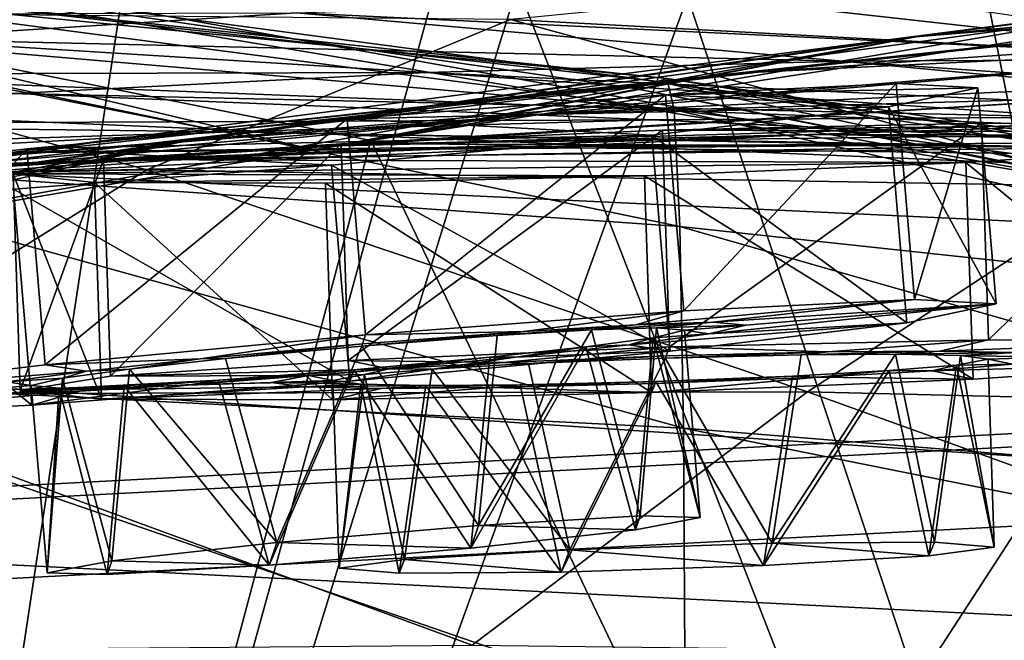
# Model space of a CAD drawing. Header units: metres. Extents: x 0 to 808, y -804 to 0.
# Tile 99 of 126: x 406 to 440, y -38 to -17. Entities that reach past the tile are written whole.
import ezdxf

# ---------------------------------------------------------------- set-up
doc = ezdxf.new("R2010")
doc.units = ezdxf.units.M

msp = doc.modelspace()

# ---------------------------------------------------------------- linework, layer by layer
at = {"layer": 'top0'}
for points in [[(743.104004, -37.838261, 2063.059814), (745.330872, -34.448139, 2063.059814), (34.402058, -4.519207, 2063.059814)], [(745.330872, -34.448139, 2063.059814), (748.720947, -32.221325, 2063.059814), (34.402058, -4.519207, 2063.059814)], [(34.402058, -4.519207, 2063.059814), (748.720947, -32.221325, 2063.059814), (788.402039, -4.519207, 2063.059814)], [(34.402058, -4.519207, 2063.059814), (64.544334, -51.518902, 2063.059814), (737.401917, -51.518902, 2063.059814)], [(743.104004, -37.838261, 2063.059814), (34.402058, -4.519207, 2063.059814), (737.401917, -51.518902, 2063.059814)], [(788.402039, -4.519207, 163.059708), (748.720947, -32.221325, 163.059708), (34.402058, -4.519207, 163.059708)], [(748.720947, -32.221325, 163.059708), (745.330872, -34.448139, 163.059708), (34.402058, -4.519207, 163.059708)], [(34.402058, -4.519207, 163.059708), (745.330872, -34.448139, 163.059708), (743.104004, -37.838261, 163.059708)], [(34.402058, -4.519207, 163.059708), (743.104004, -37.838261, 163.059708), (737.401917, -51.518902, 163.059708)], [(737.401917, -51.518902, 163.059708), (64.544334, -51.518902, 163.059708), (34.402058, -4.519207, 163.059708)], [(461.619537, -15.275234, 1512.004272), (492.165009, -11.946713, 1561.924072), (436.806793, -17.329136, 1511.832886)], [(492.165009, -11.946713, 1561.924072), (464.836334, -13.714565, 1561.91748), (436.806793, -17.329136, 1511.832886)], [(397.016052, -101.507111, 1605.857178), (409.918823, -16.291275, 1608.088501), (371.518127, -12.454998, 1608.189087)], [(402.744141, -12.687592, 617.838562), (429.388062, -15.90432, 617.922791), (398.448761, -101.513016, 620.164551)], [(436.806793, -17.329136, 1511.832886), (464.836334, -13.714565, 1561.91748), (411.924011, -20.912622, 1511.640137)], [(464.836334, -13.714565, 1561.91748), (437.305573, -17.277678, 1561.998047), (411.924011, -20.912622, 1511.640137)], [(453.442108, -14.948027, 1564.894653), (418.525024, -20.846918, 1565.049072), (464.836334, -13.714565, 1561.91748)], [(464.836334, -13.714565, 1561.91748), (418.525024, -20.846918, 1565.049072), (437.305573, -17.277678, 1561.998047)], [(454.370483, -17.572212, 509.69455), (421.715179, -13.823624, 509.420135), (437.594391, -15.285351, 456.888458)], [(454.370483, -17.572212, 509.69455), (440.821472, -16.60578, 562.686707), (421.715179, -13.823624, 509.420135)], [(456.535095, -100.250816, 658.68866), (455.914978, -13.933051, 660.948975), (439.682617, -15.91435, 660.897095)], [(431.820496, -18.504261, 1458.24292), (486.06546, -14.705161, 1512.154297), (461.619537, -15.275234, 1512.004272)], [(453.911224, -17.423899, 1458.469604), (486.06546, -14.705161, 1512.154297), (431.820496, -18.504261, 1458.24292)], [(399.146729, -14.931726, 1610.943604), (428.369568, -18.825037, 1717.76355), (397.548737, -15.397907, 1717.933838)], [(399.146729, -14.931726, 1610.943604), (427.579773, -19.059547, 1610.789307), (428.369568, -18.825037, 1717.76355)], [(427.579773, -19.059547, 1610.789307), (399.146729, -14.931726, 1610.943604), (447.916077, -23.081976, 1607.910889)], [(447.916077, -23.081976, 1607.910889), (399.146729, -14.931726, 1610.943604), (409.918823, -16.291275, 1608.088501)], [(453.442108, -14.948027, 1564.894653), (456.542999, -100.25045, 1567.128418), (418.525024, -20.846918, 1565.049072)], [(397.016022, -101.507111, 658.655762), (420.748627, -15.519427, 660.90741), (395.5383, -16.345406, 660.885803)], [(397.548737, -15.397907, 1717.933838), (428.686554, -18.721035, 1772.509033), (396.915192, -15.602613, 1772.733154)], [(420.748627, -15.519427, 660.90741), (397.016022, -101.507111, 658.655762), (423.557068, -15.525632, 660.907227)], [(397.016022, -101.507111, 658.655762), (456.535095, -100.250816, 658.68866), (423.557068, -15.525632, 660.907227)], [(397.548737, -15.397907, 1717.933838), (428.369568, -18.825037, 1717.76355), (428.686554, -18.721035, 1772.509033)], [(409.470978, -20.834852, 1457.984009), (461.619537, -15.275234, 1512.004272), (436.806793, -17.329136, 1511.832886)], [(409.470978, -20.834852, 1457.984009), (431.820496, -18.504261, 1458.24292), (461.619537, -15.275234, 1512.004272)], [(456.183289, -18.468616, 405.247559), (437.594391, -15.285351, 456.888458), (423.31604, -16.69252, 404.999176)], [(423.557068, -15.525632, 660.907227), (456.535095, -100.250816, 658.68866), (439.682617, -15.91435, 660.897095)], [(470.267059, -18.928604, 457.537354), (437.594391, -15.285351, 456.888458), (456.183289, -18.468616, 405.247559)], [(470.267059, -18.928604, 457.537354), (454.370483, -17.572212, 509.69455), (437.594391, -15.285351, 456.888458)], [(396.915192, -15.602613, 1772.733154), (428.939758, -19.795883, 1827.241333), (396.407837, -17.018021, 1827.502563)], [(396.915192, -15.602613, 1772.733154), (428.686554, -18.721035, 1772.509033), (428.939758, -19.795883, 1827.241333)], [(445.376892, -15.870751, 1122.300659), (449.183838, -18.051569, 1179.180542), (430.473358, -15.965605, 1122.301147)], [(398.448761, -101.513016, 620.164551), (429.388062, -15.90432, 617.922791), (457.489197, -100.205589, 620.13031)], [(449.183838, -18.051569, 1179.180542), (415.974518, -16.471502, 1122.30127), (430.473358, -15.965605, 1122.301147)], [(429.388062, -15.90432, 617.922791), (445.578979, -15.904465, 617.922791), (457.489197, -100.205589, 620.13031)], [(410.831665, -21.854267, 354.61145), (390.917877, -16.398525, 405.125092), (377.546997, -22.443432, 355.114563)], [(386.899445, -16.551174, 1065.654785), (415.974518, -16.471502, 1122.30127), (401.85495, -17.35783, 1122.301025)], [(423.31604, -16.69252, 404.999176), (390.917877, -16.398525, 405.125092), (410.831665, -21.854267, 354.61145)], [(409.918823, -16.291275, 1608.088501), (397.016052, -101.507111, 1605.857178), (447.916077, -23.081976, 1607.910889)], [(401.85495, -17.35783, 1122.301025), (415.974518, -16.471502, 1122.30127), (434.718384, -18.121681, 1179.18457)], [(415.974518, -16.471502, 1122.30127), (449.183838, -18.051569, 1179.180542), (434.718384, -18.121681, 1179.18457)], [(397.784119, -16.710913, 1564.940796), (396.006256, -17.099455, 1561.972656), (416.570923, -21.173973, 1562.117554)], [(418.525024, -20.846918, 1565.049072), (397.027893, -101.507164, 1567.161255), (397.784119, -16.710913, 1564.940796)], [(418.525024, -20.846918, 1565.049072), (397.784119, -16.710913, 1564.940796), (416.570923, -21.173973, 1562.117554)], [(444.278015, -22.424149, 354.476257), (423.31604, -16.69252, 404.999176), (410.831665, -21.854267, 354.61145)], [(456.183289, -18.468616, 405.247559), (423.31604, -16.69252, 404.999176), (444.278015, -22.424149, 354.476257)], [(416.570923, -21.173973, 1562.117554), (396.006256, -17.099455, 1561.972656), (381.008087, -23.747101, 1519.638184)], [(396.407837, -17.018021, 1827.502563), (429.128937, -23.79738, 1881.834229), (396.027191, -21.486528, 1882.114014)], [(396.407837, -17.018021, 1827.502563), (428.939758, -19.795883, 1827.241333), (429.128937, -23.79738, 1881.834229)], [(387.095276, -24.453058, 1457.692871), (409.470978, -20.834852, 1457.984009), (436.806793, -17.329136, 1511.832886)], [(436.806793, -17.329136, 1511.832886), (411.924011, -20.912622, 1511.640137), (387.095276, -24.453058, 1457.692871)], [(401.85495, -17.35783, 1122.301025), (420.426483, -18.515184, 1179.183228), (388.087646, -18.599287, 1122.300415)], [(411.924011, -20.912622, 1511.640137), (437.305573, -17.277678, 1561.998047), (393.549744, -25.071135, 1525.593872)], [(437.305573, -17.277678, 1561.998047), (416.570923, -21.173973, 1562.117554), (393.549744, -25.071135, 1525.593872)], [(420.426483, -18.515184, 1179.183228), (401.85495, -17.35783, 1122.301025), (434.718384, -18.121681, 1179.18457)], [(431.820496, -18.504261, 1458.24292), (404.684265, -21.463589, 1403.576782), (453.911224, -17.423899, 1458.469604)], [(404.684265, -21.463589, 1403.576782), (424.615662, -19.92218, 1403.821655), (453.911224, -17.423899, 1458.469604)], [(418.525024, -20.846918, 1565.049072), (416.570923, -21.173973, 1562.117554), (437.305573, -17.277678, 1561.998047)], [(453.911224, -17.423899, 1458.469604), (424.615662, -19.92218, 1403.821655), (475.517792, -17.511818, 1458.664063)], [(424.615662, -19.92218, 1403.821655), (444.217529, -19.355036, 1404.03186), (475.517792, -17.511818, 1458.664063)], [(420.426483, -18.515184, 1179.183228), (434.718384, -18.121681, 1179.18457), (457.168579, -20.244696, 1236.10144)], [(434.718384, -18.121681, 1179.18457), (449.183838, -18.051569, 1179.180542), (471.540253, -20.693638, 1236.089722)], [(457.168579, -20.244696, 1236.10144), (434.718384, -18.121681, 1179.18457), (471.540253, -20.693638, 1236.089722)], [(384.59201, -24.04295, 1403.297119), (431.820496, -18.504261, 1458.24292), (409.470978, -20.834852, 1457.984009)], [(384.59201, -24.04295, 1403.297119), (404.684265, -21.463589, 1403.576782), (431.820496, -18.504261, 1458.24292)], [(420.426483, -18.515184, 1179.183228), (406.294769, -19.233835, 1179.17627), (388.087646, -18.599287, 1122.300415)], [(406.294769, -19.233835, 1179.17627), (420.426483, -18.515184, 1179.183228), (442.718628, -20.047804, 1236.099121)], [(442.718628, -20.047804, 1236.099121), (420.426483, -18.515184, 1179.183228), (457.168579, -20.244696, 1236.10144)], [(427.579773, -19.059547, 1610.789307), (455.839478, -24.720793, 1616.677246), (428.369568, -18.825037, 1717.76355)], [(428.369568, -18.825037, 1717.76355), (460.420044, -23.348143, 1771.990112), (428.686554, -18.721035, 1772.509033)], [(428.369568, -18.825037, 1717.76355), (455.839478, -24.720793, 1616.677246), (459.060913, -23.79632, 1717.388428)], [(428.369568, -18.825037, 1717.76355), (459.060913, -23.79632, 1717.388428), (460.420044, -23.348143, 1771.990112)], [(428.686554, -18.721035, 1772.509033), (461.504395, -24.007469, 1826.602051), (428.939758, -19.795883, 1827.241333)], [(428.686554, -18.721035, 1772.509033), (460.420044, -23.348143, 1771.990112), (461.504395, -24.007469, 1826.602051)], [(392.310577, -20.28372, 1179.163696), (406.294769, -19.233835, 1179.17627), (428.193451, -20.137524, 1236.082886)], [(428.193451, -20.137524, 1236.082886), (406.294769, -19.233835, 1179.17627), (442.718628, -20.047804, 1236.099121)], [(427.579773, -19.059547, 1610.789307), (450.378784, -23.585649, 1610.604248), (455.839478, -24.720793, 1616.677246)], [(450.378784, -23.585649, 1610.604248), (427.579773, -19.059547, 1610.789307), (447.916077, -23.081976, 1607.910889)], [(424.615662, -19.92218, 1403.821655), (398.29184, -22.222027, 1348.372314), (444.217529, -19.355036, 1404.03186)], [(398.29184, -22.222027, 1348.372314), (416.075958, -21.069534, 1348.560547), (444.217529, -19.355036, 1404.03186)], [(444.217529, -19.355036, 1404.03186), (416.075958, -21.069534, 1348.560547), (463.331604, -19.667585, 1404.207275)], [(404.684265, -21.463589, 1403.576782), (380.315826, -24.173979, 1348.152954), (424.615662, -19.92218, 1403.821655)], [(380.315826, -24.173979, 1348.152954), (398.29184, -22.222027, 1348.372314), (424.615662, -19.92218, 1403.821655)], [(416.075958, -21.069534, 1348.560547), (433.558228, -20.647058, 1348.717896), (463.331604, -19.667585, 1404.207275)], [(428.939758, -19.795883, 1827.241333), (461.504395, -24.007469, 1826.602051), (462.312927, -27.371813, 1881.103271)], [(428.939758, -19.795883, 1827.241333), (462.312927, -27.371813, 1881.103271), (429.128937, -23.79738, 1881.834229)], [(463.331604, -19.667585, 1404.207275), (433.558228, -20.647058, 1348.717896), (481.813568, -20.738815, 1404.3479)], [(413.598755, -20.552483, 1236.052734), (392.310577, -20.28372, 1179.163696), (428.193451, -20.137524, 1236.082886)], [(413.598755, -20.552483, 1236.052734), (428.193451, -20.137524, 1236.082886), (453.850464, -21.327812, 1292.775269)], [(428.193451, -20.137524, 1236.082886), (442.718628, -20.047804, 1236.099121), (468.799194, -21.973278, 1292.801025)], [(453.850464, -21.327812, 1292.775269), (428.193451, -20.137524, 1236.082886), (468.799194, -21.973278, 1292.801025)], [(378.462708, -21.674414, 1179.145752), (392.310577, -20.28372, 1179.163696), (413.598755, -20.552483, 1236.052734)], [(398.944244, -21.333569, 1236.008545), (378.462708, -21.674414, 1179.145752), (413.598755, -20.552483, 1236.052734)], [(398.944244, -21.333569, 1236.008545), (413.598755, -20.552483, 1236.052734), (438.574402, -20.998642, 1292.726196)], [(438.574402, -20.998642, 1292.726196), (413.598755, -20.552483, 1236.052734), (453.850464, -21.327812, 1292.775269)], [(364.513367, -27.690105, 1402.98291), (409.470978, -20.834852, 1457.984009), (387.095276, -24.453058, 1457.692871)], [(364.513367, -27.690105, 1402.98291), (384.59201, -24.04295, 1403.297119), (409.470978, -20.834852, 1457.984009)], [(411.924011, -20.912622, 1511.640137), (364.926331, -29.351326, 1457.369507), (387.095276, -24.453058, 1457.692871)], [(387.268097, -26.01474, 1511.426025), (364.926331, -29.351326, 1457.369507), (411.924011, -20.912622, 1511.640137)], [(411.924011, -20.912622, 1511.640137), (393.549744, -25.071135, 1525.593872), (387.268097, -26.01474, 1511.426025)], [(416.075958, -21.069534, 1348.560547), (391.166901, -22.668257, 1292.439209), (433.558228, -20.647058, 1348.717896)], [(391.166901, -22.668257, 1292.439209), (407.185516, -21.597239, 1292.558105), (433.558228, -20.647058, 1348.717896)], [(456.542999, -100.25045, 1567.128418), (397.027893, -101.507164, 1567.161255), (418.525024, -20.846918, 1565.049072)], [(433.558228, -20.647058, 1348.717896), (407.185516, -21.597239, 1292.558105), (450.639069, -20.866404, 1348.844116)], [(407.185516, -21.597239, 1292.558105), (423.005188, -21.063517, 1292.653809), (450.639069, -20.866404, 1348.844116)], [(450.639069, -20.866404, 1348.844116), (423.005188, -21.063517, 1292.653809), (467.230957, -21.624392, 1348.939453)], [(433.558228, -20.647058, 1348.717896), (450.639069, -20.866404, 1348.844116), (481.813568, -20.738815, 1404.3479)], [(398.29184, -22.222027, 1348.372314), (375.009277, -24.335777, 1292.296997), (416.075958, -21.069534, 1348.560547)], [(375.009277, -24.335777, 1292.296997), (391.166901, -22.668257, 1292.439209), (416.075958, -21.069534, 1348.560547)], [(381.008087, -23.747101, 1519.638184), (393.549744, -25.071135, 1525.593872), (416.570923, -21.173973, 1562.117554)], [(407.185516, -21.597239, 1292.558105), (384.24469, -22.521439, 1235.950317), (423.005188, -21.063517, 1292.653809)], [(384.24469, -22.521439, 1235.950317), (398.944244, -21.333569, 1236.008545), (423.005188, -21.063517, 1292.653809)], [(423.005188, -21.063517, 1292.653809), (398.944244, -21.333569, 1236.008545), (438.574402, -20.998642, 1292.726196)], [(423.005188, -21.063517, 1292.653809), (438.574402, -20.998642, 1292.726196), (467.230957, -21.624392, 1348.939453)], [(467.230957, -21.624392, 1348.939453), (438.574402, -20.998642, 1292.726196), (483.259216, -22.806931, 1349.003662)], [(438.574402, -20.998642, 1292.726196), (453.850464, -21.327812, 1292.775269), (483.259216, -22.806931, 1349.003662)], [(391.166901, -22.668257, 1292.439209), (369.520233, -24.154392, 1235.878174), (407.185516, -21.597239, 1292.558105)], [(369.520233, -24.154392, 1235.878174), (384.24469, -22.521439, 1235.950317), (407.185516, -21.597239, 1292.558105)], [(395.77359, -29.019733, 1936.401733), (396.027191, -21.486528, 1882.114014), (429.253876, -30.727295, 1936.125732)], [(396.027191, -21.486528, 1882.114014), (429.128937, -23.79738, 1881.834229), (429.253876, -30.727295, 1936.125732)], [(410.831665, -21.854267, 354.61145), (377.546997, -22.443432, 355.114563), (398.473175, -29.539288, 305.797028)], [(433.51123, -29.475296, 305.371277), (410.831665, -21.854267, 354.61145), (398.473175, -29.539288, 305.797028)], [(444.278015, -22.424149, 354.476257), (410.831665, -21.854267, 354.61145), (433.51123, -29.475296, 305.371277)], [(467.95752, -30.30932, 305.25), (444.278015, -22.424149, 354.476257), (433.51123, -29.475296, 305.371277)], [(397.016052, -101.507111, 1605.857178), (456.535126, -100.250816, 1605.890137), (447.916077, -23.081976, 1607.910889)], [(429.128937, -23.79738, 1881.834229), (462.844757, -33.433914, 1935.339478), (429.253876, -30.727295, 1936.125732)], [(429.128937, -23.79738, 1881.834229), (462.312927, -27.371813, 1881.103271), (462.844757, -33.433914, 1935.339478)], [(395.77359, -29.019733, 1936.401733), (429.314514, -40.561356, 1989.954346), (395.647278, -39.602764, 1990.200928)], [(429.314514, -40.561356, 1989.954346), (395.77359, -29.019733, 1936.401733), (429.253876, -30.727295, 1936.125732)], [(421.998413, -38.167416, 257.737305), (398.473175, -29.539288, 305.797028), (384.511963, -38.477341, 258.177063)], [(433.51123, -29.475296, 305.371277), (398.473175, -29.539288, 305.797028), (421.998413, -38.167416, 257.737305)], [(458.879883, -38.605545, 257.478455), (433.51123, -29.475296, 305.371277), (421.998413, -38.167416, 257.737305)], [(467.95752, -30.30932, 305.25), (433.51123, -29.475296, 305.371277), (458.879883, -38.605545, 257.478455)], [(429.253876, -30.727295, 1936.125732), (462.844757, -33.433914, 1935.339478), (463.006744, -37.466774, 1962.310059)], [(429.253876, -30.727295, 1936.125732), (463.006744, -37.466774, 1962.310059), (429.314514, -40.561356, 1989.954346)], [(463.006744, -37.466774, 1962.310059), (463.099335, -42.160999, 1989.15686), (429.314514, -40.561356, 1989.954346)]]:
    msp.add_3dface(points, dxfattribs=at)
at = {"layer": 'top0123442'}
for points in [[(429.265717, -26.691746, 1431.903076), (428.63327, -19.278189, 1432.164429), (436.557983, -18.890087, 1440.333618)], [(436.557983, -18.890087, 1440.333618), (428.63327, -19.278189, 1432.164429), (439.360535, -19.040062, 1451.370361)], [(437.19046, -26.303644, 1440.072266), (429.265717, -26.691746, 1431.903076), (436.557983, -18.890087, 1440.333618)], [(437.19046, -26.303644, 1440.072266), (436.557983, -18.890087, 1440.333618), (439.360535, -19.040062, 1451.370361)], [(428.63327, -19.278189, 1432.164429), (436.289948, -19.687925, 1462.317505), (439.360535, -19.040062, 1451.370361)], [(439.360535, -19.040062, 1451.370361), (436.289948, -19.687925, 1462.317505), (439.993011, -26.453619, 1451.109009)], [(439.993011, -26.453619, 1451.109009), (437.19046, -26.303644, 1440.072266), (439.360535, -19.040062, 1451.370361)], [(418.342224, -27.513931, 1428.790405), (417.709747, -20.100374, 1429.051758), (428.63327, -19.278189, 1432.164429)], [(428.63327, -19.278189, 1432.164429), (417.709747, -20.100374, 1429.051758), (436.289948, -19.687925, 1462.317505)], [(429.265717, -26.691746, 1431.903076), (418.342224, -27.513931, 1428.790405), (428.63327, -19.278189, 1432.164429)], [(417.709747, -20.100374, 1429.051758), (428.168976, -20.660086, 1470.241577), (436.289948, -19.687925, 1462.317505)], [(436.289948, -19.687925, 1462.317505), (428.168976, -20.660086, 1470.241577), (436.922394, -27.101484, 1462.056152)], [(436.289948, -19.687925, 1462.317505), (436.922394, -27.101484, 1462.056152), (439.993011, -26.453619, 1451.109009)], [(407.346893, -28.549896, 1431.568359), (406.714417, -21.136339, 1431.829712), (417.709747, -20.100374, 1429.051758)], [(417.709747, -20.100374, 1429.051758), (406.714417, -21.136339, 1431.829712), (428.168976, -20.660086, 1470.241577)], [(418.342224, -27.513931, 1428.790405), (407.346893, -28.549896, 1431.568359), (417.709747, -20.100374, 1429.051758)], [(406.714417, -21.136339, 1431.829712), (417.173645, -21.696053, 1473.019531), (428.168976, -20.660086, 1470.241577)], [(428.168976, -20.660086, 1470.241577), (417.173645, -21.696053, 1473.019531), (428.801453, -28.073645, 1469.980347)], [(428.168976, -20.660086, 1470.241577), (428.801453, -28.073645, 1469.980347), (436.922394, -27.101484, 1462.056152)], [(399.225922, -29.522057, 1439.492554), (398.593445, -22.1085, 1439.753906), (406.714417, -21.136339, 1431.829712)], [(406.714417, -21.136339, 1431.829712), (398.593445, -22.1085, 1439.753906), (417.173645, -21.696053, 1473.019531)], [(407.346893, -28.549896, 1431.568359), (399.225922, -29.522057, 1439.492554), (406.714417, -21.136339, 1431.829712)], [(398.593445, -22.1085, 1439.753906), (406.250122, -22.518236, 1469.906982), (417.173645, -21.696053, 1473.019531)], [(417.173645, -21.696053, 1473.019531), (406.250122, -22.518236, 1469.906982), (417.806122, -29.10961, 1472.758179)], [(417.173645, -21.696053, 1473.019531), (417.806122, -29.10961, 1472.758179), (428.801453, -28.073645, 1469.980347)], [(406.250122, -22.518236, 1469.906982), (398.325409, -22.906338, 1461.737793), (406.882599, -29.931795, 1469.64563)], [(406.250122, -22.518236, 1469.906982), (406.882599, -29.931795, 1469.64563), (417.806122, -29.10961, 1472.758179)], [(398.325409, -22.906338, 1461.737793), (398.957855, -30.319895, 1461.47644), (406.882599, -29.931795, 1469.64563)], [(429.265717, -26.691746, 1431.903076), (437.19046, -26.303644, 1440.072266), (427.615295, -27.169603, 1441.464478)], [(437.19046, -26.303644, 1440.072266), (430.258698, -27.082319, 1445.385742), (427.615295, -27.169603, 1441.464478)], [(437.19046, -26.303644, 1440.072266), (439.993011, -26.453619, 1451.109009), (430.258698, -27.082319, 1445.385742)], [(418.342224, -27.513931, 1428.790405), (429.265717, -26.691746, 1431.903076), (423.77951, -27.399626, 1438.706665)], [(429.265717, -26.691746, 1431.903076), (427.615295, -27.169603, 1441.464478), (423.77951, -27.399626, 1438.706665)], [(436.922394, -27.101484, 1462.056152), (430.122772, -27.486877, 1456.532959), (439.993011, -26.453619, 1451.109009)], [(430.122772, -27.486877, 1456.532959), (431.404327, -27.181717, 1450.977905), (439.993011, -26.453619, 1451.109009)], [(439.993011, -26.453619, 1451.109009), (431.404327, -27.181717, 1450.977905), (430.258698, -27.082319, 1445.385742)], [(427.770416, -33.732437, 1444.078857), (422.21637, -34.059299, 1439.90979), (426.099854, -27.350988, 1442.943115)], [(426.099854, -27.350988, 1442.943115), (422.21637, -34.059299, 1439.90979), (422.86087, -27.54533, 1440.617432)], [(426.099854, -27.350988, 1442.943115), (422.86087, -27.54533, 1440.617432), (427.615295, -27.169603, 1441.464478)], [(422.86087, -27.54533, 1440.617432), (423.77951, -27.399626, 1438.706665), (427.615295, -27.169603, 1441.464478)], [(428.32901, -27.277536, 1446.254272), (426.099854, -27.350988, 1442.943115), (430.258698, -27.082319, 1445.385742)], [(426.099854, -27.350988, 1442.943115), (427.615295, -27.169603, 1441.464478), (430.258698, -27.082319, 1445.385742)], [(428.32901, -27.277536, 1446.254272), (427.770416, -33.732437, 1444.078857), (426.099854, -27.350988, 1442.943115)], [(428.801453, -28.073645, 1469.980347), (427.384735, -27.855801, 1460.37207), (436.922394, -27.101484, 1462.056152)], [(427.384735, -27.855801, 1460.37207), (430.122772, -27.486877, 1456.532959), (436.922394, -27.101484, 1462.056152)], [(429.830322, -33.790771, 1450.718872), (427.770416, -33.732437, 1444.078857), (428.32901, -27.277536, 1446.254272)], [(430.122772, -27.486877, 1456.532959), (428.214966, -27.616926, 1455.605835), (429.287079, -27.361177, 1450.945557)], [(429.287079, -27.361177, 1450.945557), (428.214966, -27.616926, 1455.605835), (429.830322, -33.790771, 1450.718872)], [(428.32901, -27.277536, 1446.254272), (430.258698, -27.082319, 1445.385742), (431.404327, -27.181717, 1450.977905)], [(429.287079, -27.361177, 1450.945557), (428.32901, -27.277536, 1446.254272), (431.404327, -27.181717, 1450.977905)], [(429.287079, -27.361177, 1450.945557), (429.830322, -33.790771, 1450.718872), (428.32901, -27.277536, 1446.254272)], [(431.404327, -27.181717, 1450.977905), (430.122772, -27.486877, 1456.532959), (429.287079, -27.361177, 1450.945557)], [(407.346893, -28.549896, 1431.568359), (418.342224, -27.513931, 1428.790405), (412.665161, -28.341835, 1438.536987)], [(412.665161, -28.341835, 1438.536987), (418.342224, -27.513931, 1428.790405), (418.237183, -27.826555, 1437.404541)], [(422.86087, -27.54533, 1440.617432), (418.211304, -27.903597, 1439.528076), (423.77951, -27.399626, 1438.706665)], [(418.211304, -27.903597, 1439.528076), (418.237183, -27.826555, 1437.404541), (423.77951, -27.399626, 1438.706665)], [(422.21637, -34.059299, 1439.90979), (418.211304, -27.903597, 1439.528076), (422.86087, -27.54533, 1440.617432)], [(418.342224, -27.513931, 1428.790405), (423.77951, -27.399626, 1438.706665), (418.237183, -27.826555, 1437.404541)], [(427.384735, -27.855801, 1460.37207), (425.905945, -27.928196, 1458.847656), (428.214966, -27.616926, 1455.605835)], [(428.214966, -27.616926, 1455.605835), (425.905945, -27.928196, 1458.847656), (427.609283, -34.212017, 1457.293457)], [(430.122772, -27.486877, 1456.532959), (427.384735, -27.855801, 1460.37207), (428.214966, -27.616926, 1455.605835)], [(428.214966, -27.616926, 1455.605835), (427.609283, -34.212017, 1457.293457), (429.830322, -33.790771, 1450.718872)], [(413.536896, -28.335762, 1440.475098), (412.665161, -28.341835, 1438.536987), (418.237183, -27.826555, 1437.404541)], [(418.211304, -27.903597, 1439.528076), (413.536896, -28.335762, 1440.475098), (418.237183, -27.826555, 1437.404541)], [(415.289642, -34.646507, 1439.804077), (413.536896, -28.335762, 1440.475098), (418.211304, -27.903597, 1439.528076)], [(422.21637, -34.059299, 1439.90979), (415.289642, -34.646507, 1439.804077), (418.211304, -27.903597, 1439.528076)], [(425.905945, -27.928196, 1458.847656), (421.955658, -34.835278, 1461.291382), (427.609283, -34.212017, 1457.293457)], [(425.905945, -27.928196, 1458.847656), (422.61142, -28.287725, 1461.073608), (421.955658, -34.835278, 1461.291382)], [(423.483154, -28.281706, 1463.011719), (422.61142, -28.287725, 1461.073608), (425.905945, -27.928196, 1458.847656)], [(423.483154, -28.281706, 1463.011719), (427.384735, -27.855801, 1460.37207), (428.801453, -28.073645, 1469.980347)], [(427.384735, -27.855801, 1460.37207), (423.483154, -28.281706, 1463.011719), (425.905945, -27.928196, 1458.847656)], [(408.76358, -28.76774, 1441.176514), (407.346893, -28.549896, 1431.568359), (412.665161, -28.341835, 1438.536987)], [(410.242401, -28.695292, 1442.70105), (408.76358, -28.76774, 1441.176514), (412.665161, -28.341835, 1438.536987)], [(413.536896, -28.335762, 1440.475098), (410.242401, -28.695292, 1442.70105), (412.665161, -28.341835, 1438.536987)], [(413.536896, -28.335762, 1440.475098), (415.289642, -34.646507, 1439.804077), (410.242401, -28.695292, 1442.70105)], [(417.806122, -29.10961, 1472.758179), (423.483154, -28.281706, 1463.011719), (428.801453, -28.073645, 1469.980347)], [(417.911133, -28.796984, 1464.144043), (423.483154, -28.281706, 1463.011719), (417.806122, -29.10961, 1472.758179)], [(423.483154, -28.281706, 1463.011719), (417.911133, -28.796984, 1464.144043), (422.61142, -28.287725, 1461.073608)], [(417.911133, -28.796984, 1464.144043), (417.937042, -28.719891, 1462.020508), (422.61142, -28.287725, 1461.073608)], [(422.61142, -28.287725, 1461.073608), (417.937042, -28.719891, 1462.020508), (421.955658, -34.835278, 1461.291382)], [(399.225922, -29.522057, 1439.492554), (407.346893, -28.549896, 1431.568359), (408.76358, -28.76774, 1441.176514)], [(410.242401, -28.695292, 1442.70105), (407.93335, -29.006561, 1445.942749), (408.76358, -28.76774, 1441.176514)], [(410.242401, -28.695292, 1442.70105), (409.636017, -35.269768, 1443.802002), (407.93335, -29.006561, 1445.942749)], [(415.289642, -34.646507, 1439.804077), (409.636017, -35.269768, 1443.802002), (410.242401, -28.695292, 1442.70105)], [(417.911133, -28.796984, 1464.144043), (412.368805, -29.223915, 1462.842041), (417.937042, -28.719891, 1462.020508)], [(412.368805, -29.223915, 1462.842041), (413.287476, -29.078157, 1460.931274), (417.937042, -28.719891, 1462.020508)], [(417.937042, -28.719891, 1462.020508), (413.287476, -29.078157, 1460.931274), (415.028931, -35.422485, 1461.185547)], [(421.955658, -34.835278, 1461.291382), (417.937042, -28.719891, 1462.020508), (415.028931, -35.422485, 1461.185547)], [(406.025574, -29.136663, 1445.015625), (399.225922, -29.522057, 1439.492554), (408.76358, -28.76774, 1441.176514)], [(407.93335, -29.006561, 1445.942749), (406.025574, -29.136663, 1445.015625), (408.76358, -28.76774, 1441.176514)], [(407.93335, -29.006561, 1445.942749), (406.861237, -29.26231, 1450.603149), (406.025574, -29.136663, 1445.015625)], [(407.93335, -29.006561, 1445.942749), (407.409729, -35.69146, 1450.376465), (406.861237, -29.26231, 1450.603149)], [(409.636017, -35.269768, 1443.802002), (407.409729, -35.69146, 1450.376465), (407.93335, -29.006561, 1445.942749)], [(412.368805, -29.223915, 1462.842041), (417.911133, -28.796984, 1464.144043), (417.806122, -29.10961, 1472.758179)], [(406.861237, -29.26231, 1450.603149), (404.743988, -29.441824, 1450.570801), (406.025574, -29.136663, 1445.015625)], [(404.743988, -29.441824, 1450.570801), (406.861237, -29.26231, 1450.603149), (407.819336, -29.345949, 1455.294434)], [(405.889648, -29.541222, 1456.162964), (404.743988, -29.441824, 1450.570801), (407.819336, -29.345949, 1455.294434)], [(408.533051, -29.453938, 1460.084229), (405.889648, -29.541222, 1456.162964), (410.048462, -29.272499, 1458.605469)], [(405.889648, -29.541222, 1456.162964), (407.819336, -29.345949, 1455.294434), (410.048462, -29.272499, 1458.605469)], [(407.819336, -29.345949, 1455.294434), (406.861237, -29.26231, 1450.603149), (407.409729, -35.69146, 1450.376465)], [(417.806122, -29.10961, 1472.758179), (406.882599, -29.931795, 1469.64563), (412.368805, -29.223915, 1462.842041)], [(406.882599, -29.931795, 1469.64563), (408.533051, -29.453938, 1460.084229), (412.368805, -29.223915, 1462.842041)], [(409.474884, -35.749348, 1457.016479), (407.819336, -29.345949, 1455.294434), (407.409729, -35.69146, 1450.376465)], [(410.048462, -29.272499, 1458.605469), (407.819336, -29.345949, 1455.294434), (409.474884, -35.749348, 1457.016479)], [(412.368805, -29.223915, 1462.842041), (408.533051, -29.453938, 1460.084229), (413.287476, -29.078157, 1460.931274)], [(408.533051, -29.453938, 1460.084229), (410.048462, -29.272499, 1458.605469), (413.287476, -29.078157, 1460.931274)], [(415.028931, -35.422485, 1461.185547), (410.048462, -29.272499, 1458.605469), (409.474884, -35.749348, 1457.016479)], [(415.028931, -35.422485, 1461.185547), (413.287476, -29.078157, 1460.931274), (410.048462, -29.272499, 1458.605469)], [(406.882599, -29.931795, 1469.64563), (398.957855, -30.319895, 1461.47644), (408.533051, -29.453938, 1460.084229)], [(398.957855, -30.319895, 1461.47644), (405.889648, -29.541222, 1456.162964), (408.533051, -29.453938, 1460.084229)], [(427.609283, -34.212017, 1457.293457), (422.21637, -34.059299, 1439.90979), (427.770416, -33.732437, 1444.078857)], [(429.830322, -33.790771, 1450.718872), (427.609283, -34.212017, 1457.293457), (427.770416, -33.732437, 1444.078857)], [(421.955658, -34.835278, 1461.291382), (415.289642, -34.646507, 1439.804077), (422.21637, -34.059299, 1439.90979)], [(427.609283, -34.212017, 1457.293457), (421.955658, -34.835278, 1461.291382), (422.21637, -34.059299, 1439.90979)], [(415.028931, -35.422485, 1461.185547), (409.636017, -35.269768, 1443.802002), (415.289642, -34.646507, 1439.804077)], [(421.955658, -34.835278, 1461.291382), (415.028931, -35.422485, 1461.185547), (415.289642, -34.646507, 1439.804077)], [(409.474884, -35.749348, 1457.016479), (407.409729, -35.69146, 1450.376465), (409.636017, -35.269768, 1443.802002)], [(415.028931, -35.422485, 1461.185547), (409.474884, -35.749348, 1457.016479), (409.636017, -35.269768, 1443.802002)]]:
    msp.add_3dface(points, dxfattribs=at)
at = {"layer": 'top0123443'}
for points in [[(428.778931, -27.935278, 1246.816895), (428.535309, -20.498779, 1247.078247), (439.486877, -20.249413, 1250.190918)], [(447.421082, -20.276592, 1258.360107), (439.486877, -20.249413, 1250.190918), (428.535309, -20.498779, 1247.078247)], [(447.421082, -20.276592, 1258.360107), (428.535309, -20.498779, 1247.078247), (450.211914, -20.573034, 1269.396851)], [(439.730499, -27.685911, 1249.929565), (428.778931, -27.935278, 1246.816895), (439.486877, -20.249413, 1250.190918)], [(439.730499, -27.685911, 1249.929565), (439.486877, -20.249413, 1250.190918), (447.421082, -20.276592, 1258.360107)], [(447.664673, -27.713091, 1258.098755), (439.730499, -27.685911, 1249.929565), (447.421082, -20.276592, 1258.360107)], [(417.744446, -28.394373, 1249.594849), (417.500854, -20.957874, 1249.856201), (428.535309, -20.498779, 1247.078247)], [(428.535309, -20.498779, 1247.078247), (417.500854, -20.957874, 1249.856201), (450.211914, -20.573034, 1269.396851)], [(450.211914, -20.573034, 1269.396851), (417.500854, -20.957874, 1249.856201), (447.111633, -21.059309, 1280.343994)], [(428.778931, -27.935278, 1246.816895), (417.744446, -28.394373, 1249.594849), (428.535309, -20.498779, 1247.078247)], [(409.58374, -28.940182, 1257.519043), (409.340118, -21.503683, 1257.780396), (417.500854, -20.957874, 1249.856201)], [(417.500854, -20.957874, 1249.856201), (409.340118, -21.503683, 1257.780396), (447.111633, -21.059309, 1280.343994)], [(447.111633, -21.059309, 1280.343994), (409.340118, -21.503683, 1257.780396), (438.950897, -21.605118, 1288.268188)], [(417.744446, -28.394373, 1249.594849), (409.58374, -28.940182, 1257.519043), (417.500854, -20.957874, 1249.856201)], [(447.111633, -21.059309, 1280.343994), (438.950897, -21.605118, 1288.268188), (447.355225, -28.495808, 1280.082642)], [(406.483429, -29.426456, 1268.466187), (406.239838, -21.989958, 1268.727539), (409.340118, -21.503683, 1257.780396)], [(409.340118, -21.503683, 1257.780396), (406.239838, -21.989958, 1268.727539), (438.950897, -21.605118, 1288.268188)], [(438.950897, -21.605118, 1288.268188), (406.239838, -21.989958, 1268.727539), (427.916443, -22.064213, 1291.046021)], [(409.58374, -28.940182, 1257.519043), (406.483429, -29.426456, 1268.466187), (409.340118, -21.503683, 1257.780396)], [(438.950897, -21.605118, 1288.268188), (427.916443, -22.064213, 1291.046021), (439.194519, -29.041616, 1288.006836)], [(438.950897, -21.605118, 1288.268188), (439.194519, -29.041616, 1288.006836), (447.355225, -28.495808, 1280.082642)], [(409.03067, -22.2864, 1279.764282), (406.239838, -21.989958, 1268.727539), (409.274292, -29.722898, 1279.50293)], [(406.239838, -21.989958, 1268.727539), (406.483429, -29.426456, 1268.466187), (409.274292, -29.722898, 1279.50293)], [(406.239838, -21.989958, 1268.727539), (409.03067, -22.2864, 1279.764282), (427.916443, -22.064213, 1291.046021)], [(427.916443, -22.064213, 1291.046021), (409.03067, -22.2864, 1279.764282), (416.964874, -22.31358, 1287.933472)], [(416.964874, -22.31358, 1287.933472), (409.03067, -22.2864, 1279.764282), (417.208466, -29.750078, 1287.672119)], [(409.03067, -22.2864, 1279.764282), (409.274292, -29.722898, 1279.50293), (417.208466, -29.750078, 1287.672119)], [(427.916443, -22.064213, 1291.046021), (416.964874, -22.31358, 1287.933472), (428.160034, -29.500711, 1290.78479)], [(427.916443, -22.064213, 1291.046021), (428.160034, -29.500711, 1290.78479), (439.194519, -29.041616, 1288.006836)], [(416.964874, -22.31358, 1287.933472), (417.208466, -29.750078, 1287.672119), (428.160034, -29.500711, 1290.78479)], [(428.778931, -27.935278, 1246.816895), (439.730499, -27.685911, 1249.929565), (434.214752, -28.105696, 1256.733154)], [(439.730499, -27.685911, 1249.929565), (438.057312, -28.076736, 1259.490967), (434.214752, -28.105696, 1256.733154)], [(439.730499, -27.685911, 1249.929565), (447.664673, -27.713091, 1258.098755), (438.057312, -28.076736, 1259.490967)], [(447.664673, -27.713091, 1258.098755), (440.70166, -28.127918, 1263.412231), (438.057312, -28.076736, 1259.490967)], [(417.744446, -28.394373, 1249.594849), (428.778931, -27.935278, 1246.816895), (423.066345, -28.464933, 1256.563477)], [(423.066345, -28.464933, 1256.563477), (428.778931, -27.935278, 1246.816895), (428.657684, -28.241978, 1255.431152)], [(428.778931, -27.935278, 1246.816895), (434.214752, -28.105696, 1256.733154), (428.657684, -28.241978, 1255.431152)], [(423.937164, -28.50449, 1258.501587), (423.066345, -28.464933, 1256.563477), (428.657684, -28.241978, 1255.431152)], [(428.627777, -28.317556, 1257.554688), (423.937164, -28.50449, 1258.501587), (428.657684, -28.241978, 1255.431152)], [(425.357239, -34.898319, 1257.830566), (423.937164, -28.50449, 1258.501587), (428.627777, -28.317556, 1257.554688)], [(432.305206, -34.674435, 1257.936279), (425.357239, -34.898319, 1257.830566), (428.627777, -28.317556, 1257.554688)], [(433.289734, -28.203121, 1258.643921), (428.627777, -28.317556, 1257.554688), (434.214752, -28.105696, 1256.733154)], [(428.627777, -28.317556, 1257.554688), (428.657684, -28.241978, 1255.431152), (434.214752, -28.105696, 1256.733154)], [(432.305206, -34.674435, 1257.936279), (428.627777, -28.317556, 1257.554688), (433.289734, -28.203121, 1258.643921)], [(437.868744, -34.638695, 1262.105347), (432.305206, -34.674435, 1257.936279), (436.534454, -28.178562, 1260.969604)], [(436.534454, -28.178562, 1260.969604), (432.305206, -34.674435, 1257.936279), (433.289734, -28.203121, 1258.643921)], [(436.534454, -28.178562, 1260.969604), (433.289734, -28.203121, 1258.643921), (438.057312, -28.076736, 1259.490967)], [(433.289734, -28.203121, 1258.643921), (434.214752, -28.105696, 1256.733154), (438.057312, -28.076736, 1259.490967)], [(436.534454, -28.178562, 1260.969604), (438.057312, -28.076736, 1259.490967), (440.70166, -28.127918, 1263.412231)], [(438.764404, -28.221876, 1264.280762), (436.534454, -28.178562, 1260.969604), (440.70166, -28.127918, 1263.412231)], [(438.764404, -28.221876, 1264.280762), (437.868744, -34.638695, 1262.105347), (436.534454, -28.178562, 1260.969604)], [(439.922791, -34.804756, 1268.745361), (437.868744, -34.638695, 1262.105347), (438.764404, -28.221876, 1264.280762)], [(440.544739, -28.524809, 1274.55957), (438.632751, -28.554832, 1273.632324), (439.716797, -28.355543, 1268.972046)], [(439.716797, -28.355543, 1268.972046), (438.632751, -28.554832, 1273.632324), (439.922791, -34.804756, 1268.745361)], [(438.764404, -28.221876, 1264.280762), (440.70166, -28.127918, 1263.412231), (441.840515, -28.287136, 1269.004395)], [(439.716797, -28.355543, 1268.972046), (438.764404, -28.221876, 1264.280762), (441.840515, -28.287136, 1269.004395)], [(439.716797, -28.355543, 1268.972046), (439.922791, -34.804756, 1268.745361), (438.764404, -28.221876, 1264.280762)], [(441.840515, -28.287136, 1269.004395), (440.544739, -28.524809, 1274.55957), (439.716797, -28.355543, 1268.972046)], [(409.58374, -28.940182, 1257.519043), (417.744446, -28.394373, 1249.594849), (419.147797, -28.686062, 1259.203125)], [(416.394226, -28.91118, 1263.042114), (409.58374, -28.940182, 1257.519043), (419.147797, -28.686062, 1259.203125)], [(418.306213, -28.881104, 1263.96936), (416.394226, -28.91118, 1263.042114), (419.147797, -28.686062, 1259.203125)], [(419.147797, -28.686062, 1259.203125), (417.744446, -28.394373, 1249.594849), (423.066345, -28.464933, 1256.563477)], [(420.628387, -28.691107, 1260.727539), (418.306213, -28.881104, 1263.96936), (419.147797, -28.686062, 1259.203125)], [(420.628387, -28.691107, 1260.727539), (419.678741, -35.224838, 1261.828491), (418.306213, -28.881104, 1263.96936)], [(420.628387, -28.691107, 1260.727539), (419.147797, -28.686062, 1259.203125), (423.066345, -28.464933, 1256.563477)], [(425.357239, -34.898319, 1257.830566), (419.678741, -35.224838, 1261.828491), (420.628387, -28.691107, 1260.727539)], [(423.937164, -28.50449, 1258.501587), (420.628387, -28.691107, 1260.727539), (423.066345, -28.464933, 1256.563477)], [(423.937164, -28.50449, 1258.501587), (425.357239, -34.898319, 1257.830566), (420.628387, -28.691107, 1260.727539)], [(437.791168, -28.749928, 1278.39856), (436.310577, -28.744829, 1276.874146), (438.632751, -28.554832, 1273.632324)], [(438.632751, -28.554832, 1273.632324), (436.310577, -28.744829, 1276.874146), (437.682739, -35.109188, 1275.319946)], [(438.632751, -28.554832, 1273.632324), (437.682739, -35.109188, 1275.319946), (439.922791, -34.804756, 1268.745361)], [(439.194519, -29.041616, 1288.006836), (437.791168, -28.749928, 1278.39856), (447.355225, -28.495808, 1280.082642)], [(437.791168, -28.749928, 1278.39856), (440.544739, -28.524809, 1274.55957), (447.355225, -28.495808, 1280.082642)], [(440.544739, -28.524809, 1274.55957), (437.791168, -28.749928, 1278.39856), (438.632751, -28.554832, 1273.632324)], [(415.09845, -29.148853, 1268.59729), (406.483429, -29.426456, 1268.466187), (416.394226, -28.91118, 1263.042114)], [(406.483429, -29.426456, 1268.466187), (409.58374, -28.940182, 1257.519043), (416.394226, -28.91118, 1263.042114)], [(417.222168, -29.080393, 1268.629639), (415.09845, -29.148853, 1268.59729), (416.394226, -28.91118, 1263.042114)], [(418.306213, -28.881104, 1263.96936), (417.222168, -29.080393, 1268.629639), (416.394226, -28.91118, 1263.042114)], [(418.306213, -28.881104, 1263.96936), (417.433441, -35.529438, 1268.402954), (417.222168, -29.080393, 1268.629639)], [(419.678741, -35.224838, 1261.828491), (417.433441, -35.529438, 1268.402954), (418.306213, -28.881104, 1263.96936)], [(428.281281, -29.194012, 1282.170532), (433.87262, -28.971056, 1281.038208), (428.160034, -29.500711, 1290.78479)], [(428.160034, -29.500711, 1290.78479), (433.87262, -28.971056, 1281.038208), (439.194519, -29.041616, 1288.006836)], [(433.87262, -28.971056, 1281.038208), (428.281281, -29.194012, 1282.170532), (433.001801, -28.931444, 1279.100098)], [(428.281281, -29.194012, 1282.170532), (428.311188, -29.11838, 1280.046997), (433.001801, -28.931444, 1279.100098)], [(433.001801, -28.931444, 1279.100098), (428.311188, -29.11838, 1280.046997), (432.004242, -35.435703, 1279.317871)], [(436.310577, -28.744829, 1276.874146), (432.004242, -35.435703, 1279.317871), (437.682739, -35.109188, 1275.319946)], [(436.310577, -28.744829, 1276.874146), (433.001801, -28.931444, 1279.100098), (432.004242, -35.435703, 1279.317871)], [(433.87262, -28.971056, 1281.038208), (433.001801, -28.931444, 1279.100098), (436.310577, -28.744829, 1276.874146)], [(437.791168, -28.749928, 1278.39856), (433.87262, -28.971056, 1281.038208), (436.310577, -28.744829, 1276.874146)], [(433.87262, -28.971056, 1281.038208), (437.791168, -28.749928, 1278.39856), (439.194519, -29.041616, 1288.006836)], [(406.483429, -29.426456, 1268.466187), (415.09845, -29.148853, 1268.59729), (416.237305, -29.308071, 1274.189453)], [(409.274292, -29.722898, 1279.50293), (406.483429, -29.426456, 1268.466187), (416.237305, -29.308071, 1274.189453)], [(409.274292, -29.722898, 1279.50293), (416.237305, -29.308071, 1274.189453), (418.881653, -29.359253, 1278.110718)], [(417.208466, -29.750078, 1287.672119), (409.274292, -29.722898, 1279.50293), (418.881653, -29.359253, 1278.110718)], [(415.09845, -29.148853, 1268.59729), (417.222168, -29.080393, 1268.629639), (418.174561, -29.21406, 1273.320923)], [(416.237305, -29.308071, 1274.189453), (415.09845, -29.148853, 1268.59729), (418.174561, -29.21406, 1273.320923)], [(416.237305, -29.308071, 1274.189453), (418.174561, -29.21406, 1273.320923), (420.40451, -29.257374, 1276.63208)], [(418.881653, -29.359253, 1278.110718), (416.237305, -29.308071, 1274.189453), (420.40451, -29.257374, 1276.63208)], [(428.160034, -29.500711, 1290.78479), (417.208466, -29.750078, 1287.672119), (422.724213, -29.330294, 1280.86853)], [(417.208466, -29.750078, 1287.672119), (418.881653, -29.359253, 1278.110718), (422.724213, -29.330294, 1280.86853)], [(418.174561, -29.21406, 1273.320923), (417.222168, -29.080393, 1268.629639), (417.433441, -35.529438, 1268.402954)], [(419.492737, -35.695328, 1275.042969), (418.174561, -29.21406, 1273.320923), (417.433441, -35.529438, 1268.402954)], [(420.40451, -29.257374, 1276.63208), (418.174561, -29.21406, 1273.320923), (419.492737, -35.695328, 1275.042969)], [(422.724213, -29.330294, 1280.86853), (418.881653, -29.359253, 1278.110718), (423.649231, -29.232815, 1278.957764)], [(418.881653, -29.359253, 1278.110718), (420.40451, -29.257374, 1276.63208), (423.649231, -29.232815, 1278.957764)], [(425.056274, -35.659592, 1279.212158), (420.40451, -29.257374, 1276.63208), (419.492737, -35.695328, 1275.042969)], [(425.056274, -35.659592, 1279.212158), (423.649231, -29.232815, 1278.957764), (420.40451, -29.257374, 1276.63208)], [(428.281281, -29.194012, 1282.170532), (422.724213, -29.330294, 1280.86853), (428.311188, -29.11838, 1280.046997)], [(422.724213, -29.330294, 1280.86853), (423.649231, -29.232815, 1278.957764), (428.311188, -29.11838, 1280.046997)], [(422.724213, -29.330294, 1280.86853), (428.281281, -29.194012, 1282.170532), (428.160034, -29.500711, 1290.78479)], [(428.311188, -29.11838, 1280.046997), (423.649231, -29.232815, 1278.957764), (425.056274, -35.659592, 1279.212158)], [(432.004242, -35.435703, 1279.317871), (428.311188, -29.11838, 1280.046997), (425.056274, -35.659592, 1279.212158)], [(432.004242, -35.435703, 1279.317871), (425.357239, -34.898319, 1257.830566), (432.305206, -34.674435, 1257.936279)], [(437.682739, -35.109188, 1275.319946), (432.004242, -35.435703, 1279.317871), (432.305206, -34.674435, 1257.936279)], [(437.682739, -35.109188, 1275.319946), (432.305206, -34.674435, 1257.936279), (437.868744, -34.638695, 1262.105347)], [(439.922791, -34.804756, 1268.745361), (437.682739, -35.109188, 1275.319946), (437.868744, -34.638695, 1262.105347)], [(425.056274, -35.659592, 1279.212158), (419.678741, -35.224838, 1261.828491), (425.357239, -34.898319, 1257.830566)], [(432.004242, -35.435703, 1279.317871), (425.056274, -35.659592, 1279.212158), (425.357239, -34.898319, 1257.830566)], [(419.492737, -35.695328, 1275.042969), (417.433441, -35.529438, 1268.402954), (419.678741, -35.224838, 1261.828491)], [(425.056274, -35.659592, 1279.212158), (419.492737, -35.695328, 1275.042969), (419.678741, -35.224838, 1261.828491)]]:
    msp.add_3dface(points, dxfattribs=at)
at = {"layer": 'top0123458'}
for points in [[(783.110596, -12.961353, 160.059708), (61.568436, -50.772526, 160.059708), (20.921553, -12.961353, 160.059708)], [(742.989197, -50.77253, 160.059708), (61.568436, -50.772526, 160.059708), (783.110596, -12.961353, 160.059708)], [(783.110596, -15.961353, 163.059708), (20.921553, -15.961353, 163.059708), (744.686096, -52.504578, 163.059708)], [(744.686096, -52.504578, 163.059708), (20.921553, -15.961353, 163.059708), (59.607479, -52.504585, 163.059708)]]:
    msp.add_3dface(points, dxfattribs=at)
at = {"layer": 'top0123459'}
for points in [[(13.016086, -13.016327, 2065.280029), (51.714104, -51.714348, 2065.280029), (791.016113, -13.016327, 2065.280029)], [(51.714104, -51.714348, 2065.280029), (751.684326, -51.714348, 2065.280029), (791.016113, -13.016327, 2065.280029)], [(788.016113, -16.016327, 2063.023926), (54.184959, -54.185204, 2063.023926), (16.016085, -16.016327, 2063.023926)], [(749.625977, -54.185204, 2063.023926), (54.184959, -54.185204, 2063.023926), (788.016113, -16.016327, 2063.023926)]]:
    msp.add_3dface(points, dxfattribs=at)

doc.saveas('drawing.dxf')
